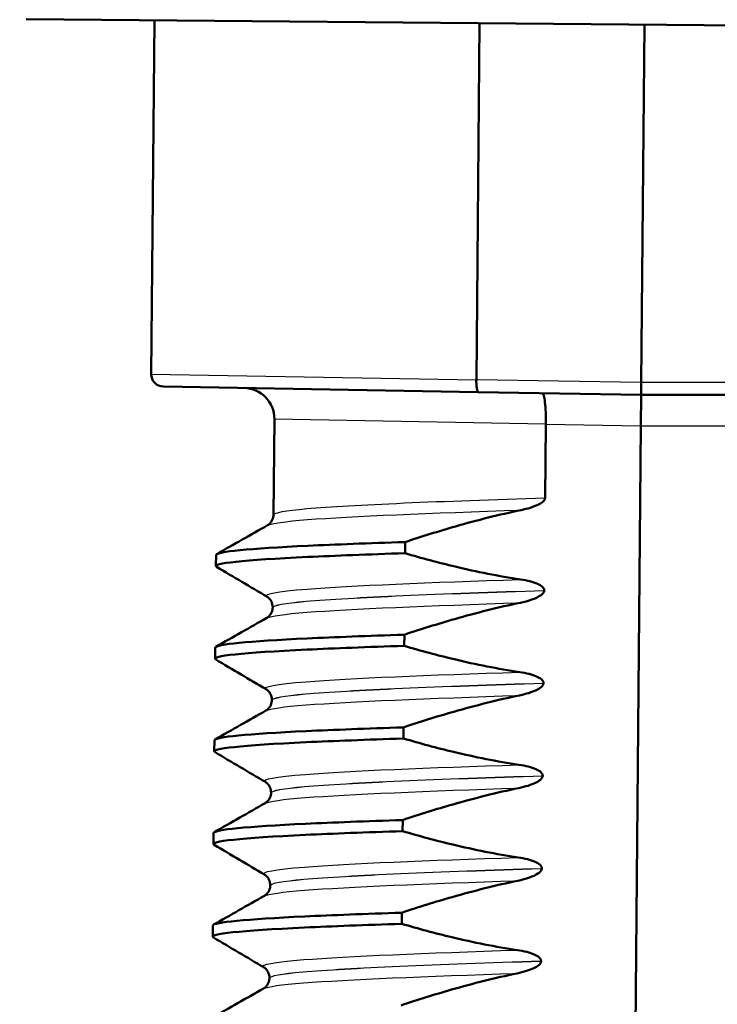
# Model space of a CAD drawing. Header units: millimetres. Extents: x 100 to 2000, y 93 to 2870.
# Tile 25 of 35: x 491 to 502, y 1655 to 1671. Entities that reach past the tile are written whole.
import ezdxf

# ---------------------------------------------------------------- set-up
doc = ezdxf.new("R2010")
doc.units = ezdxf.units.MM
doc.header["$LTSCALE"] = 10
for name, color, linetype, lineweight in [('Dimensions(ISO)', 7, 'Continuous', 25), ('Hatch', 7, 'Continuous', 9), ('Visible Edges(ISO)', 7, 'Continuous', 50), ('Visible Tangent Edges(ISO)', 7, 'Continuous', 25)]:
    doc.layers.add(name, color=color, linetype=linetype, lineweight=lineweight)
doc.styles.add('Text_3.5mm', font='arial.ttf', dxfattribs={"width": 0.9})
doc.dimstyles.new('KS-STANDARD', dxfattribs={"dimscale": 10, "dimtxt": 3.5, "dimasz": 2.5, "dimexe": 3.175, "dimexo": 0, "dimgap": 0.8, "dimtad": 1, "dimdec": 1, "dimrnd": 1e-08, "dimtxsty": 'Text_3.5mm', "dimcen": 0.09, "dimdle": 10, "dimclrd": 7, "dimclre": 7, "dimclrt": 7, "dimadec": 0, "dimazin": 2, "dimtfac": 0.714286, "dimtdec": 4, "dimtmove": 0, "dimatfit": 3, "dimfxl": 0, "dimtolj": 1, "dimlwd": 25, "dimlwe": 25, "dimarcsym": 0})

# ---------------------------------------------------------------- blocks, each defined once
blk = doc.blocks.new('*D11')
at = {"layer": 'Defpoints', "color": 0, "linetype": 'Continuous'}
for p in [(651.532, 2056.518), (400.132, 1764.236), (651.532, 1555.966)]:
    blk.add_point(p, dxfattribs=at)
at = {"layer": 'Dimensions(ISO)', "color": 7, "linetype": 'Continuous', "lineweight": 25}
for p, q in [((400.132, 1764.236), (400.132, 2088.268)), ((651.532, 1555.966), (651.532, 2088.268)), ((425.132, 2056.518), (626.532, 2056.518))]:
    blk.add_line(p, q, dxfattribs=at)
at = {"layer": 'Dimensions(ISO)', "color": 7, "linetype": 'Continuous'}
for points in [[(425.132, 2060.685), (425.132, 2052.351), (400.132, 2056.518)], [(626.532, 2060.685), (626.532, 2052.351), (651.532, 2056.518)]]:
    blk.add_solid(points, dxfattribs=at)
at = {"layer": 'Dimensions(ISO)', "color": 7, "linetype": 'Continuous', "lineweight": 25, "insert": (493.805, 2082.388), "char_height": 35, "attachment_point": 4, "style": 'Text_3.5mm'}
blk.add_mtext('\\A1;251', dxfattribs=at)

msp = doc.modelspace()

# ---------------------------------------------------------------- hatches: boundary and pattern name
at = {"layer": 'Hatch'}
h = msp.add_hatch(dxfattribs=at)
h.set_pattern_fill('ANSI31', color=256, scale=254, angle=90, style=0)
h.set_pattern_definition([(135, (0, 0), (-22.45064, -22.45064), [])])
edge = h.paths.add_edge_path()
edge.add_line((591.532, 1548.044), (606.861, 1548.044))
edge.add_line((606.861, 1548.044), (606.725, 1549.986))
edge.add_ellipse((606.427, 1548.824), major_axis=(1.199, -0.042), ratio=1, start_angle=77.607, end_angle=90)
edge.add_line((606.469, 1550.023), (594.511, 1550.441))
edge.add_ellipse((594.514, 1550.541), major_axis=(-0.0999, 0.0035), ratio=1, start_angle=0, end_angle=90, ccw=False)
edge.add_line((594.414, 1550.544), (594.428, 1550.944))
edge.add_ellipse((594.528, 1550.94), major_axis=(0.0035, 0.0999), ratio=1, start_angle=2, end_angle=90, ccw=False)
edge.add_line((594.528, 1551.04), (606.652, 1551.04))
edge.add_line((606.652, 1551.04), (606.581, 1552.048))
edge.add_ellipse((605.584, 1551.978), major_axis=(-0.07, 0.998), ratio=1, start_angle=270, end_angle=341)
edge.add_line((605.843, 1552.944), (595.797, 1555.636))
edge.add_ellipse((596.056, 1556.602), major_axis=(-0.966, 0.259), ratio=1, start_angle=54.5, end_angle=90, ccw=False)
edge.add_line((595.284, 1555.966), (593.62, 1557.984))
edge.add_ellipse((594.392, 1558.621), major_axis=(-0.636, 0.772), ratio=1, start_angle=54.5, end_angle=90, ccw=False)
edge.add_line((593.394, 1558.551), (593.248, 1560.647))
edge.add_ellipse((589.756, 1560.403), major_axis=(-0.244, 3.491), ratio=1, start_angle=270, end_angle=353)
edge.add_line((589.939, 1563.898), (565.465, 1565.181))
edge.add_spline(control_points=[(565.465, 1565.181), (563.832, 1565.267), (562.225, 1565.618), (559.188, 1566.826), (557.778, 1567.675), (555.045, 1569.999), (553.818, 1571.542), (552.026, 1575.013), (551.477, 1576.907), (551.307, 1578.853)], knot_values=[-2.152597, -2.152597, -2.152597, -2.152597, -1.662265, -1.662265, -1.171933, -1.171933, -0.585967, -0.585967, 0, 0, 0, 0], degree=3, periodic=0)
edge.add_line((551.307, 1578.853), (536.092, 1752.761))
edge.add_ellipse((534.598, 1752.63), major_axis=(-0.131, 1.494), ratio=1, start_angle=270, end_angle=354.5)
edge.add_line((534.611, 1754.13), (526.127, 1754.204))
edge.add_line((526.127, 1754.204), (517.173, 1754.282))
edge.add_line((517.173, 1754.282), (517.117, 1747.782))
edge.add_line((517.117, 1747.782), (518.831, 1747.767))
edge.add_ellipse((518.822, 1746.767), major_axis=(1, -0.009), ratio=1, start_angle=10, end_angle=90, ccw=False)
edge.add_line((519.809, 1746.933), (520.02, 1745.67))
edge.add_ellipse((520.513, 1745.753), major_axis=(0.083, -0.493), ratio=1, start_angle=270, end_angle=350)
edge.add_line((520.509, 1745.253), (526.646, 1745.199))
edge.add_ellipse((526.607, 1740.699), major_axis=(4.5, -0.039), ratio=1, start_angle=5.5, end_angle=90, ccw=False)
edge.add_line((531.09, 1741.091), (545.669, 1574.446))
edge.add_spline(control_points=[(545.669, 1574.446), (545.859, 1572.275), (546.403, 1570.15), (548.154, 1566.159), (549.35, 1564.319), (552.574, 1560.786), (554.688, 1559.223), (559.397, 1556.996), (561.946, 1556.353), (564.547, 1556.217)], knot_values=[-2.870129, -2.870129, -2.870129, -2.870129, -2.216354, -2.216354, -1.562578, -1.562578, -0.781289, -0.781289, 0, 0, 0, 0], degree=3, periodic=0)
edge.add_line((564.547, 1556.217), (579.047, 1555.457))
edge.add_ellipse((578.524, 1545.471), major_axis=(9.986, -0.523), ratio=1, start_angle=37.8602, end_angle=90, ccw=False)
edge.add_ellipse((594.935, 1556.902), major_axis=(5.716, -8.205), ratio=1, start_angle=270, end_angle=302.2923)
edge.add_ellipse((591.532, 1547.544), major_axis=(0.143, 0.479), ratio=1, start_angle=16.5598, end_angle=90, ccw=False)
edge = h.paths.add_edge_path()
edge.add_line((477.128, 1754.632), (468.644, 1754.706))
edge.add_ellipse((468.671, 1757.706), major_axis=(-3, 0.026), ratio=1, start_angle=5.5, end_angle=90, ccw=False)
edge.add_line((465.682, 1757.444), (465.251, 1762.367))
edge.add_ellipse((463.757, 1762.236), major_axis=(-0.131, 1.494), ratio=1, start_angle=270, end_angle=355)
edge.add_line((463.757, 1763.736), (448.632, 1763.736))
edge.add_line((448.632, 1763.736), (448.632, 1757.736))
edge.add_line((448.632, 1757.736), (450.132, 1757.736))
edge.add_line((450.132, 1757.736), (454.132, 1757.736))
edge.add_ellipse((454.132, 1756.736), major_axis=(1, 0), ratio=1, start_angle=0, end_angle=90, ccw=False)
edge.add_line((455.132, 1756.736), (455.132, 1746.786))
edge.add_line((455.132, 1746.786), (456.961, 1739.96))
edge.add_ellipse((459.858, 1740.736), major_axis=(0.776, -2.898), ratio=1, start_angle=270, end_angle=345)
edge.add_line((459.858, 1737.736), (462.005, 1737.736))
edge.add_ellipse((462.005, 1740.736), major_axis=(3, 0), ratio=1, start_angle=270, end_angle=345.7615)
edge.add_line((464.912, 1739.998), (465.593, 1742.682))
edge.add_ellipse((469.47, 1741.698), major_axis=(0.984, 3.877), ratio=1, start_angle=13.7385, end_angle=90, ccw=False)
edge.add_line((469.505, 1745.698), (482.589, 1745.584))
edge.add_ellipse((482.594, 1746.084), major_axis=(0.5, -0.004), ratio=1, start_angle=270, end_angle=350)
edge.add_line((483.085, 1745.992), (483.319, 1747.251))
edge.add_ellipse((484.302, 1747.069), major_axis=(0.182, 0.983), ratio=1, start_angle=10, end_angle=90, ccw=False)
edge.add_line((484.311, 1748.069), (486.025, 1748.054))
edge.add_line((486.025, 1748.054), (486.082, 1754.553))
edge.add_line((486.082, 1754.553), (477.128, 1754.632))
edge = h.paths.add_edge_path()
edge.add_line((706.565, 1548.044), (711.532, 1548.044))
edge.add_ellipse((711.532, 1547.544), major_axis=(0.5, 0), ratio=1, start_angle=16.5598, end_angle=90, ccw=False)
edge.add_ellipse((708.128, 1556.902), major_axis=(9.215, 3.883), ratio=1, start_angle=270, end_angle=302.2923)
edge.add_ellipse((724.539, 1545.471), major_axis=(5.716, 8.205), ratio=1, start_angle=37.8602, end_angle=90, ccw=False)
edge.add_line((724.016, 1555.457), (906.487, 1565.02))
edge.add_spline(control_points=[(906.487, 1565.02), (908.663, 1565.134), (910.806, 1565.603), (914.856, 1567.213), (916.736, 1568.344), (920.38, 1571.443), (922.015, 1573.502), (924.405, 1578.13), (925.137, 1580.655), (925.364, 1583.249)], knot_values=[-2.870129, -2.870129, -2.870129, -2.870129, -2.216354, -2.216354, -1.562578, -1.562578, -0.781289, -0.781289, 0, 0, 0, 0], degree=3, periodic=0)
edge.add_line((925.364, 1583.249), (936.477, 1710.268))
edge.add_ellipse((1036.096, 1701.552), major_axis=(8.716, 99.619), ratio=1, start_angle=77, end_angle=90, ccw=False)
edge.add_line((940.99, 1732.454), (942.545, 1737.238))
edge.add_ellipse((923.524, 1743.419), major_axis=(6.18, 19.021), ratio=1, start_angle=270, end_angle=273)
edge.add_line((942.842, 1738.242), (945.132, 1746.786))
edge.add_line((945.132, 1746.786), (945.132, 1756.736))
edge.add_ellipse((946.132, 1756.736), major_axis=(0, 1), ratio=1, start_angle=0, end_angle=90, ccw=False)
edge.add_line((946.132, 1757.736), (950.132, 1757.736))
edge.add_line((950.132, 1757.736), (951.632, 1757.736))
edge.add_line((951.632, 1757.736), (951.632, 1763.736))
edge.add_line((951.632, 1763.736), (936.506, 1763.736))
edge.add_ellipse((936.506, 1762.236), major_axis=(-1.5, 0), ratio=1, start_angle=270, end_angle=355)
edge.add_line((935.012, 1762.367), (919.727, 1587.656))
edge.add_spline(control_points=[(919.727, 1587.656), (919.584, 1586.028), (919.176, 1584.434), (917.863, 1581.44), (916.966, 1580.061), (914.548, 1577.411), (912.963, 1576.239), (909.431, 1574.568), (907.519, 1574.086), (905.569, 1573.984)], knot_values=[-2.152597, -2.152597, -2.152597, -2.152597, -1.662265, -1.662265, -1.171933, -1.171933, -0.585967, -0.585967, 0, 0, 0, 0], degree=3, periodic=0)
edge.add_line((905.569, 1573.984), (713.124, 1563.898))
edge.add_ellipse((713.307, 1560.403), major_axis=(-3.495, -0.183), ratio=1, start_angle=270, end_angle=353)
edge.add_line((709.816, 1560.647), (709.669, 1558.551))
edge.add_ellipse((708.671, 1558.621), major_axis=(-0.07, -0.998), ratio=1, start_angle=54.5, end_angle=90, ccw=False)
edge.add_line((709.443, 1557.984), (707.779, 1555.966))
edge.add_ellipse((707.007, 1556.602), major_axis=(-0.636, -0.772), ratio=1, start_angle=54.5, end_angle=90, ccw=False)
edge.add_line((707.266, 1555.636), (697.221, 1552.944))
edge.add_ellipse((697.479, 1551.978), major_axis=(-0.966, -0.259), ratio=1, start_angle=270, end_angle=341)
edge.add_line((696.482, 1552.048), (696.411, 1551.04))
edge.add_line((696.411, 1551.04), (708.535, 1551.04))
edge.add_ellipse((708.535, 1550.94), major_axis=(0.1, 0), ratio=1, start_angle=2, end_angle=90, ccw=False)
edge.add_line((708.635, 1550.944), (708.649, 1550.544))
edge.add_ellipse((708.549, 1550.541), major_axis=(0.0035, -0.0999), ratio=1, start_angle=0, end_angle=90, ccw=False)
edge.add_line((708.553, 1550.441), (696.594, 1550.023))
edge.add_ellipse((696.636, 1548.824), major_axis=(1.162, 0.298), ratio=1, start_angle=77.607, end_angle=90)
edge.add_line((696.338, 1549.986), (696.202, 1548.044))
edge.add_line((696.202, 1548.044), (706.565, 1548.044))

# ---------------------------------------------------------------- linework, layer by layer
at = {"layer": 'Visible Edges(ISO)'}
for p, q in [((509.688, 1670.844), (490.882, 1671.008)), ((492.959, 1670.99), (492.909, 1665.258)), ((498.226, 1670.944), (498.176, 1665.168)), ((500.848, 1665.121), (500.899, 1670.921)), ((498.176, 1665.168), (498.176, 1665.167)), ((498.208, 1664.967), (493.106, 1665.056)), ((500.847, 1664.921), (500.848, 1665.121)), ((498.208, 1664.967), (500.847, 1664.921)), ((500.842, 1664.421), (500.847, 1664.921)), ((500.847, 1664.921), (503.485, 1664.921)), ((494.903, 1664.529), (494.889, 1662.981)), ((499.291, 1663.255), (499.301, 1664.448)), ((499.301, 1664.448), (499.301, 1664.449)), ((500.711, 1649.422), (500.842, 1664.421)), ((497.021, 1662.357), (497.023, 1662.538)), ((493.956, 1662.149), (493.958, 1662.329)), ((499.278, 1661.754), (499.278, 1661.755)), ((494.876, 1661.481), (494.876, 1661.48)), ((497.008, 1660.856), (497.01, 1661.037)), ((493.943, 1660.648), (493.945, 1660.828)), ((499.264, 1660.253), (499.264, 1660.254)), ((494.863, 1659.98), (494.863, 1659.979)), ((496.995, 1659.356), (496.997, 1659.536)), ((493.93, 1659.147), (493.931, 1659.327)), ((499.251, 1658.752), (499.251, 1658.753)), ((494.85, 1658.479), (494.85, 1658.478)), ((496.982, 1657.855), (496.984, 1658.035)), ((493.917, 1657.646), (493.918, 1657.826)), ((499.238, 1657.251), (499.238, 1657.252)), ((494.837, 1656.978), (494.837, 1656.977)), ((496.969, 1656.354), (496.971, 1656.534)), ((493.904, 1656.145), (493.905, 1656.326)), ((499.225, 1655.751), (499.225, 1655.752)), ((494.824, 1655.477), (494.824, 1655.476))]:
    msp.add_line(p, q, dxfattribs=at)
for centre, radius, start, end in [((493.109, 1665.256), 0.2, 179.5, 269), ((494.403, 1664.534), 0.5, 359.5, 89)]:
    msp.add_arc(centre, radius, start, end, dxfattribs=at)
for points, knots in [([(498.208, 1664.967), (498.208, 1664.967), (498.208, 1664.967), (498.203, 1664.968), (498.198, 1664.973), (498.19, 1664.994), (498.187, 1665.009), (498.181, 1665.047), (498.179, 1665.068), (498.176, 1665.116), (498.175, 1665.142), (498.176, 1665.167)], [-0.00014766, -0.00014766, -0.00014766, -0.00014766, 0, 0, 0.00817129, 0.00817129, 0.01605744, 0.01605744, 0.02382977, 0.02382977, 0.03154517, 0.03154517, 0.03154517, 0.03154517]), ([(499.243, 1664.949), (499.243, 1664.949), (499.243, 1664.949), (499.252, 1664.949), (499.261, 1664.935), (499.276, 1664.882), (499.282, 1664.845), (499.293, 1664.752), (499.297, 1664.698), (499.302, 1664.578), (499.302, 1664.514), (499.301, 1664.449)], [-0.07896675, -0.07896675, -0.07896675, -0.07896675, -0.0786466, -0.0786466, -0.0584869, -0.0584869, -0.03885468, -0.03885468, -0.01938505, -0.01938505, 0, 0, 0, 0]), ([(498.903, 1663.056), (499.009, 1663.078), (499.105, 1663.108), (499.202, 1663.155), (499.231, 1663.172), (499.263, 1663.2), (499.273, 1663.21), (499.283, 1663.227), (499.286, 1663.232), (499.289, 1663.241), (499.289, 1663.244), (499.29, 1663.248), (499.29, 1663.25), (499.29, 1663.252), (499.291, 1663.252), (499.291, 1663.254), (499.291, 1663.254), (499.291, 1663.255), (499.291, 1663.255), (499.291, 1663.255)], [-0.03978694, -0.03978694, -0.03978694, -0.03978694, -0.01651478, -0.01651478, -0.0075637, -0.0075637, -0.00358267, -0.00358267, -0.00171374, -0.00171374, -0.00084489, -0.00084489, -0.00042059, -0.00042059, -0.00020999, -0.00020999, -0.00010493, -0.00010493, 0, 0, 0, 0]), ([(497.023, 1662.538), (497.293, 1662.628), (497.565, 1662.713), (498.19, 1662.892), (498.545, 1662.982), (498.903, 1663.056)], [-0.1951068, -0.1951068, -0.1951068, -0.1951068, -0.109617, -0.109617, 0, 0, 0, 0]), ([(494.793, 1662.81), (494.801, 1662.814), (494.812, 1662.821), (494.836, 1662.844), (494.848, 1662.858), (494.874, 1662.9), (494.887, 1662.934), (494.889, 1662.973), (494.889, 1662.977), (494.889, 1662.981)], [0, 0, 0, 0, 0.01675146, 0.01675146, 0.02873921, 0.02873921, 0.0449543, 0.0449543, 0.04675997, 0.04675997, 0.04675997, 0.04675997]), ([(493.961, 1662.329), (493.968, 1662.383), (494.492, 1662.432), (495.448, 1662.477), (495.893, 1662.498), (496.427, 1662.518), (497.023, 1662.538)], [50.2654825, 50.2654825, 50.2654825, 50.2654825, 50.9364829, 50.9364829, 50.9364829, 51.2493161, 51.2493161, 51.2493161, 51.2493161]), ([(493.97, 1662.135), (493.876, 1662.194), (494.405, 1662.247), (495.446, 1662.296), (495.891, 1662.317), (496.425, 1662.338), (497.021, 1662.357)], [50.205291, 50.205291, 50.205291, 50.205291, 50.936483, 50.936483, 50.936483, 51.249316, 51.249316, 51.249316, 51.249316]), ([(498.893, 1661.932), (498.537, 1661.985), (498.184, 1662.056), (497.561, 1662.205), (497.29, 1662.278), (497.021, 1662.357)], [-0.1920259, -0.1920259, -0.1920259, -0.1920259, -0.0840256, -0.0840256, 0, 0, 0, 0]), ([(499.278, 1661.755), (499.278, 1661.76), (499.277, 1661.765), (499.275, 1661.774), (499.273, 1661.779), (499.265, 1661.794), (499.257, 1661.803), (499.226, 1661.831), (499.195, 1661.848), (499.097, 1661.891), (499, 1661.916), (498.893, 1661.932)], [-0.05473825, -0.05473825, -0.05473825, -0.05473825, -0.05269081, -0.05269081, -0.05054514, -0.05054514, -0.04561181, -0.04561181, -0.03251755, -0.03251755, 0, 0, 0, 0]), ([(494.876, 1661.481), (494.877, 1661.515), (494.867, 1661.55), (494.843, 1661.599), (494.828, 1661.616), (494.803, 1661.641), (494.793, 1661.648), (494.785, 1661.653), (494.784, 1661.653), (494.783, 1661.654)], [0, 0, 0, 0, 0.01563679, 0.01563679, 0.02960477, 0.02960477, 0.04518607, 0.04518607, 0.04675566, 0.04675566, 0.04675566, 0.04675566]), ([(498.89, 1661.555), (498.952, 1661.568), (499.016, 1661.585), (499.131, 1661.625), (499.179, 1661.647), (499.23, 1661.681), (499.246, 1661.694), (499.264, 1661.715), (499.27, 1661.724), (499.276, 1661.74), (499.277, 1661.747), (499.278, 1661.754)], [-0.03714578, -0.03714578, -0.03714578, -0.03714578, -0.02352479, -0.02352479, -0.01076423, -0.01076423, -0.00516478, -0.00516478, -0.00220521, -0.00220521, 0, 0, 0, 0]), ([(494.78, 1661.309), (494.788, 1661.313), (494.799, 1661.32), (494.823, 1661.343), (494.835, 1661.357), (494.861, 1661.399), (494.873, 1661.433), (494.876, 1661.472), (494.876, 1661.476), (494.876, 1661.48)], [0, 0, 0, 0, 0.01675146, 0.01675146, 0.02873921, 0.02873921, 0.0449543, 0.0449543, 0.04675997, 0.04675997, 0.04675997, 0.04675997]), ([(497.01, 1661.037), (497.28, 1661.127), (497.552, 1661.212), (498.177, 1661.391), (498.532, 1661.481), (498.89, 1661.555)], [-0.1951068, -0.1951068, -0.1951068, -0.1951068, -0.109617, -0.109617, 0, 0, 0, 0]), ([(493.948, 1660.828), (493.955, 1660.882), (494.479, 1660.931), (495.434, 1660.976), (495.88, 1660.997), (496.414, 1661.017), (497.01, 1661.037)], [43.9822972, 43.9822972, 43.9822972, 43.9822972, 44.6532976, 44.6532976, 44.6532976, 44.9661308, 44.9661308, 44.9661308, 44.9661308]), ([(493.957, 1660.634), (493.863, 1660.693), (494.392, 1660.746), (495.433, 1660.796), (495.878, 1660.817), (496.412, 1660.837), (497.008, 1660.856)], [43.922106, 43.922106, 43.922106, 43.922106, 44.653298, 44.653298, 44.653298, 44.966131, 44.966131, 44.966131, 44.966131]), ([(498.88, 1660.431), (498.523, 1660.485), (498.17, 1660.555), (497.548, 1660.704), (497.277, 1660.777), (497.008, 1660.856)], [-0.1920259, -0.1920259, -0.1920259, -0.1920259, -0.0840256, -0.0840256, 0, 0, 0, 0]), ([(499.264, 1660.254), (499.264, 1660.259), (499.264, 1660.264), (499.261, 1660.273), (499.26, 1660.278), (499.252, 1660.293), (499.244, 1660.302), (499.213, 1660.331), (499.181, 1660.347), (499.084, 1660.39), (498.987, 1660.415), (498.88, 1660.431)], [-0.05473825, -0.05473825, -0.05473825, -0.05473825, -0.05269081, -0.05269081, -0.05054514, -0.05054514, -0.04561181, -0.04561181, -0.03251755, -0.03251755, 0, 0, 0, 0]), ([(498.877, 1660.054), (498.983, 1660.076), (499.079, 1660.106), (499.175, 1660.153), (499.205, 1660.17), (499.237, 1660.198), (499.247, 1660.208), (499.257, 1660.225), (499.26, 1660.231), (499.263, 1660.239), (499.263, 1660.242), (499.264, 1660.246), (499.264, 1660.248), (499.264, 1660.25), (499.264, 1660.251), (499.264, 1660.252), (499.264, 1660.252), (499.264, 1660.253), (499.264, 1660.253), (499.264, 1660.253)], [-0.03978694, -0.03978694, -0.03978694, -0.03978694, -0.01651478, -0.01651478, -0.0075637, -0.0075637, -0.00358267, -0.00358267, -0.00171374, -0.00171374, -0.00084489, -0.00084489, -0.00042059, -0.00042059, -0.00020999, -0.00020999, -0.00010493, -0.00010493, 0, 0, 0, 0]), ([(494.863, 1659.98), (494.863, 1660.014), (494.854, 1660.049), (494.83, 1660.098), (494.815, 1660.115), (494.79, 1660.14), (494.78, 1660.147), (494.772, 1660.152), (494.771, 1660.152), (494.77, 1660.153)], [0, 0, 0, 0, 0.01563679, 0.01563679, 0.02960477, 0.02960477, 0.04518607, 0.04518607, 0.04675566, 0.04675566, 0.04675566, 0.04675566]), ([(496.997, 1659.536), (497.267, 1659.626), (497.539, 1659.712), (498.164, 1659.89), (498.519, 1659.98), (498.877, 1660.054)], [-0.1951068, -0.1951068, -0.1951068, -0.1951068, -0.109617, -0.109617, 0, 0, 0, 0]), ([(494.767, 1659.808), (494.774, 1659.813), (494.785, 1659.819), (494.81, 1659.842), (494.822, 1659.856), (494.848, 1659.898), (494.86, 1659.932), (494.863, 1659.971), (494.863, 1659.975), (494.863, 1659.979)], [0, 0, 0, 0, 0.01675146, 0.01675146, 0.02873921, 0.02873921, 0.0449543, 0.0449543, 0.04675997, 0.04675997, 0.04675997, 0.04675997]), ([(493.935, 1659.327), (493.942, 1659.381), (494.466, 1659.43), (495.421, 1659.475), (495.867, 1659.496), (496.4, 1659.516), (496.997, 1659.536)], [37.6991118, 37.6991118, 37.6991118, 37.6991118, 38.3701123, 38.3701123, 38.3701123, 38.6829455, 38.6829455, 38.6829455, 38.6829455]), ([(493.944, 1659.133), (493.849, 1659.192), (494.379, 1659.245), (495.42, 1659.295), (495.865, 1659.316), (496.399, 1659.336), (496.995, 1659.356)], [37.638921, 37.638921, 37.638921, 37.638921, 38.370112, 38.370112, 38.370112, 38.682946, 38.682946, 38.682946, 38.682946]), ([(498.867, 1658.93), (498.51, 1658.984), (498.157, 1659.054), (497.535, 1659.203), (497.264, 1659.276), (496.995, 1659.356)], [-0.1920259, -0.1920259, -0.1920259, -0.1920259, -0.0840256, -0.0840256, 0, 0, 0, 0]), ([(499.251, 1658.753), (499.251, 1658.758), (499.251, 1658.763), (499.248, 1658.772), (499.247, 1658.777), (499.239, 1658.792), (499.231, 1658.801), (499.2, 1658.83), (499.168, 1658.846), (499.071, 1658.889), (498.974, 1658.914), (498.867, 1658.93)], [-0.05473825, -0.05473825, -0.05473825, -0.05473825, -0.05269081, -0.05269081, -0.05054514, -0.05054514, -0.04561181, -0.04561181, -0.03251755, -0.03251755, 0, 0, 0, 0]), ([(498.863, 1658.553), (498.97, 1658.575), (499.066, 1658.605), (499.162, 1658.652), (499.192, 1658.669), (499.224, 1658.697), (499.234, 1658.707), (499.244, 1658.724), (499.247, 1658.73), (499.249, 1658.738), (499.25, 1658.741), (499.251, 1658.745), (499.251, 1658.747), (499.251, 1658.749), (499.251, 1658.75), (499.251, 1658.751), (499.251, 1658.751), (499.251, 1658.752), (499.251, 1658.752), (499.251, 1658.752)], [-0.03978694, -0.03978694, -0.03978694, -0.03978694, -0.01651478, -0.01651478, -0.0075637, -0.0075637, -0.00358267, -0.00358267, -0.00171374, -0.00171374, -0.00084489, -0.00084489, -0.00042059, -0.00042059, -0.00020999, -0.00020999, -0.00010493, -0.00010493, 0, 0, 0, 0]), ([(494.85, 1658.479), (494.85, 1658.513), (494.841, 1658.548), (494.816, 1658.597), (494.802, 1658.614), (494.777, 1658.639), (494.767, 1658.646), (494.759, 1658.651), (494.758, 1658.651), (494.757, 1658.652)], [0, 0, 0, 0, 0.01563679, 0.01563679, 0.02960477, 0.02960477, 0.04518607, 0.04518607, 0.04675566, 0.04675566, 0.04675566, 0.04675566]), ([(494.754, 1658.308), (494.761, 1658.312), (494.772, 1658.318), (494.797, 1658.341), (494.809, 1658.355), (494.835, 1658.397), (494.847, 1658.431), (494.85, 1658.47), (494.85, 1658.474), (494.85, 1658.478)], [0, 0, 0, 0, 0.01675146, 0.01675146, 0.02873921, 0.02873921, 0.0449543, 0.0449543, 0.04675997, 0.04675997, 0.04675997, 0.04675997]), ([(496.984, 1658.035), (497.254, 1658.125), (497.526, 1658.211), (498.151, 1658.389), (498.506, 1658.479), (498.863, 1658.553)], [-0.1951068, -0.1951068, -0.1951068, -0.1951068, -0.109617, -0.109617, 0, 0, 0, 0]), ([(493.921, 1657.826), (493.929, 1657.88), (494.453, 1657.929), (495.408, 1657.974), (495.854, 1657.995), (496.387, 1658.015), (496.984, 1658.035)], [31.4159265, 31.4159265, 31.4159265, 31.4159265, 32.086927, 32.086927, 32.086927, 32.3997602, 32.3997602, 32.3997602, 32.3997602]), ([(493.93, 1657.632), (493.836, 1657.691), (494.366, 1657.744), (495.407, 1657.794), (495.852, 1657.815), (496.386, 1657.835), (496.982, 1657.855)], [31.355735, 31.355735, 31.355735, 31.355735, 32.086927, 32.086927, 32.086927, 32.39976, 32.39976, 32.39976, 32.39976]), ([(498.854, 1657.429), (498.497, 1657.483), (498.144, 1657.553), (497.522, 1657.702), (497.251, 1657.775), (496.982, 1657.855)], [-0.1920259, -0.1920259, -0.1920259, -0.1920259, -0.0840256, -0.0840256, 0, 0, 0, 0]), ([(499.238, 1657.252), (499.238, 1657.257), (499.238, 1657.262), (499.235, 1657.271), (499.233, 1657.276), (499.226, 1657.291), (499.218, 1657.3), (499.187, 1657.329), (499.155, 1657.345), (499.058, 1657.388), (498.961, 1657.413), (498.854, 1657.429)], [-0.05473825, -0.05473825, -0.05473825, -0.05473825, -0.05269081, -0.05269081, -0.05054514, -0.05054514, -0.04561181, -0.04561181, -0.03251755, -0.03251755, 0, 0, 0, 0]), ([(498.85, 1657.052), (498.912, 1657.065), (498.977, 1657.082), (499.091, 1657.122), (499.14, 1657.144), (499.19, 1657.178), (499.206, 1657.191), (499.225, 1657.213), (499.23, 1657.221), (499.237, 1657.237), (499.238, 1657.244), (499.238, 1657.251)], [-0.03714578, -0.03714578, -0.03714578, -0.03714578, -0.02352479, -0.02352479, -0.01076423, -0.01076423, -0.00516478, -0.00516478, -0.00220521, -0.00220521, 0, 0, 0, 0]), ([(494.837, 1656.978), (494.837, 1657.013), (494.828, 1657.047), (494.803, 1657.096), (494.789, 1657.113), (494.764, 1657.138), (494.753, 1657.145), (494.745, 1657.15), (494.745, 1657.15), (494.744, 1657.151)], [0, 0, 0, 0, 0.01563679, 0.01563679, 0.02960477, 0.02960477, 0.04518607, 0.04518607, 0.04675566, 0.04675566, 0.04675566, 0.04675566]), ([(496.971, 1656.534), (497.24, 1656.624), (497.513, 1656.71), (498.138, 1656.888), (498.493, 1656.978), (498.85, 1657.052)], [-0.1951068, -0.1951068, -0.1951068, -0.1951068, -0.109617, -0.109617, 0, 0, 0, 0]), ([(494.741, 1656.807), (494.748, 1656.811), (494.759, 1656.817), (494.784, 1656.84), (494.796, 1656.854), (494.822, 1656.896), (494.834, 1656.93), (494.837, 1656.969), (494.837, 1656.973), (494.837, 1656.977)], [0, 0, 0, 0, 0.01675146, 0.01675146, 0.02873921, 0.02873921, 0.0449543, 0.0449543, 0.04675997, 0.04675997, 0.04675997, 0.04675997]), ([(493.908, 1656.326), (493.915, 1656.379), (494.44, 1656.428), (495.395, 1656.473), (495.84, 1656.494), (496.374, 1656.514), (496.971, 1656.534)], [25.1327412, 25.1327412, 25.1327412, 25.1327412, 25.8037417, 25.8037417, 25.8037417, 26.1165749, 26.1165749, 26.1165749, 26.1165749]), ([(493.917, 1656.131), (493.823, 1656.19), (494.353, 1656.244), (495.394, 1656.293), (495.839, 1656.314), (496.373, 1656.334), (496.969, 1656.354)], [25.07255, 25.07255, 25.07255, 25.07255, 25.803742, 25.803742, 25.803742, 26.116575, 26.116575, 26.116575, 26.116575]), ([(498.841, 1655.928), (498.484, 1655.982), (498.131, 1656.052), (497.508, 1656.201), (497.238, 1656.274), (496.969, 1656.354)], [-0.1920259, -0.1920259, -0.1920259, -0.1920259, -0.0840256, -0.0840256, 0, 0, 0, 0]), ([(499.225, 1655.752), (499.225, 1655.756), (499.225, 1655.761), (499.222, 1655.771), (499.22, 1655.775), (499.213, 1655.79), (499.205, 1655.799), (499.174, 1655.828), (499.142, 1655.844), (499.045, 1655.887), (498.948, 1655.912), (498.841, 1655.928)], [-0.05473825, -0.05473825, -0.05473825, -0.05473825, -0.05269081, -0.05269081, -0.05054514, -0.05054514, -0.04561181, -0.04561181, -0.03251755, -0.03251755, 0, 0, 0, 0]), ([(498.837, 1655.551), (498.944, 1655.573), (499.04, 1655.603), (499.136, 1655.65), (499.166, 1655.667), (499.198, 1655.695), (499.208, 1655.706), (499.218, 1655.722), (499.221, 1655.728), (499.223, 1655.736), (499.224, 1655.739), (499.225, 1655.744), (499.225, 1655.745), (499.225, 1655.747), (499.225, 1655.748), (499.225, 1655.749), (499.225, 1655.749), (499.225, 1655.75), (499.225, 1655.75), (499.225, 1655.751)], [-0.03978694, -0.03978694, -0.03978694, -0.03978694, -0.01651478, -0.01651478, -0.0075637, -0.0075637, -0.00358267, -0.00358267, -0.00171374, -0.00171374, -0.00084489, -0.00084489, -0.00042059, -0.00042059, -0.00020999, -0.00020999, -0.00010493, -0.00010493, 0, 0, 0, 0]), ([(494.824, 1655.477), (494.824, 1655.512), (494.815, 1655.546), (494.79, 1655.595), (494.776, 1655.612), (494.751, 1655.637), (494.74, 1655.644), (494.732, 1655.649), (494.732, 1655.649), (494.731, 1655.65)], [0, 0, 0, 0, 0.01563679, 0.01563679, 0.02960477, 0.02960477, 0.04518607, 0.04518607, 0.04675566, 0.04675566, 0.04675566, 0.04675566]), ([(494.728, 1655.306), (494.735, 1655.31), (494.746, 1655.316), (494.771, 1655.34), (494.783, 1655.353), (494.809, 1655.395), (494.821, 1655.429), (494.824, 1655.469), (494.824, 1655.472), (494.824, 1655.476)], [0, 0, 0, 0, 0.01675146, 0.01675146, 0.02873921, 0.02873921, 0.0449543, 0.0449543, 0.04675997, 0.04675997, 0.04675997, 0.04675997]), ([(496.957, 1655.033), (497.227, 1655.123), (497.5, 1655.209), (498.125, 1655.388), (498.479, 1655.477), (498.837, 1655.551)], [-0.1951068, -0.1951068, -0.1951068, -0.1951068, -0.109617, -0.109617, 0, 0, 0, 0])]:
    msp.add_open_spline(points, degree=3, knots=knots, dxfattribs=at)
for points in [[(493.97, 1662.344), (494.245, 1662.499), (494.519, 1662.655), (494.793, 1662.81)], [(494.783, 1661.654), (494.512, 1661.814), (494.24, 1661.974), (493.968, 1662.135)], [(493.957, 1660.843), (494.232, 1660.998), (494.506, 1661.154), (494.78, 1661.309)], [(494.77, 1660.153), (494.499, 1660.313), (494.227, 1660.473), (493.955, 1660.634)], [(493.944, 1659.342), (494.218, 1659.497), (494.493, 1659.653), (494.767, 1659.808)], [(494.757, 1658.652), (494.486, 1658.812), (494.214, 1658.972), (493.942, 1659.133)], [(493.931, 1657.841), (494.205, 1657.996), (494.48, 1658.152), (494.754, 1658.308)], [(494.744, 1657.151), (494.472, 1657.311), (494.201, 1657.472), (493.929, 1657.632)], [(493.918, 1656.34), (494.192, 1656.495), (494.467, 1656.651), (494.741, 1656.807)], [(494.731, 1655.65), (494.459, 1655.81), (494.188, 1655.971), (493.916, 1656.131)], [(493.905, 1654.839), (494.179, 1654.994), (494.454, 1655.15), (494.728, 1655.306)]]:
    msp.add_open_spline(points, degree=3, dxfattribs=at)
at = {"layer": 'Visible Tangent Edges(ISO)'}
for p, q in [((492.909, 1665.258), (498.176, 1665.167)), ((500.848, 1665.121), (498.176, 1665.168)), ((503.521, 1665.121), (500.848, 1665.121)), ((499.301, 1664.449), (494.903, 1664.529)), ((499.301, 1664.448), (500.842, 1664.421)), ((500.842, 1664.421), (502.384, 1664.421))]:
    msp.add_line(p, q, dxfattribs=at)
for points, knots in [([(494.898, 1662.981), (494.898, 1663.015), (495.076, 1663.048), (495.432, 1663.079), (496.158, 1663.143), (497.612, 1663.2), (499.291, 1663.255)], [50.265482, 50.265482, 50.265482, 50.265482, 50.696014, 50.696014, 50.696014, 51.573797, 51.573797, 51.573797, 51.573797]), ([(494.802, 1662.81), (494.857, 1662.842), (495.072, 1662.872), (495.442, 1662.901), (496.153, 1662.957), (497.423, 1663.007), (498.903, 1663.056)], [50.333785, 50.333785, 50.333785, 50.333785, 50.737778, 50.737778, 50.737778, 51.51196, 51.51196, 51.51196, 51.51196]), ([(494.791, 1661.654), (494.72, 1661.697), (494.936, 1661.738), (495.433, 1661.777), (496.143, 1661.833), (497.413, 1661.883), (498.893, 1661.932)], [50.19718, 50.19718, 50.19718, 50.19718, 50.737778, 50.737778, 50.737778, 51.51196, 51.51196, 51.51196, 51.51196]), ([(494.885, 1661.481), (494.885, 1661.515), (495.063, 1661.548), (495.419, 1661.579), (496.145, 1661.643), (497.598, 1661.7), (499.278, 1661.755)], [50.265482, 50.265482, 50.265482, 50.265482, 50.696014, 50.696014, 50.696014, 51.573797, 51.573797, 51.573797, 51.573797]), ([(494.885, 1661.48), (494.885, 1661.514), (495.063, 1661.547), (495.419, 1661.578), (496.145, 1661.642), (497.598, 1661.699), (499.278, 1661.754)], [43.982297, 43.982297, 43.982297, 43.982297, 44.412828, 44.412828, 44.412828, 45.290612, 45.290612, 45.290612, 45.290612]), ([(494.789, 1661.309), (494.844, 1661.341), (495.058, 1661.371), (495.429, 1661.4), (496.14, 1661.456), (497.41, 1661.506), (498.89, 1661.555)], [44.0506, 44.0506, 44.0506, 44.0506, 44.454593, 44.454593, 44.454593, 45.228775, 45.228775, 45.228775, 45.228775]), ([(494.778, 1660.153), (494.707, 1660.196), (494.923, 1660.237), (495.419, 1660.276), (496.13, 1660.332), (497.4, 1660.382), (498.88, 1660.431)], [43.913994, 43.913994, 43.913994, 43.913994, 44.454593, 44.454593, 44.454593, 45.228775, 45.228775, 45.228775, 45.228775]), ([(494.872, 1659.98), (494.872, 1660.014), (495.05, 1660.047), (495.406, 1660.078), (496.132, 1660.142), (497.585, 1660.199), (499.264, 1660.254)], [43.982297, 43.982297, 43.982297, 43.982297, 44.412828, 44.412828, 44.412828, 45.290612, 45.290612, 45.290612, 45.290612]), ([(494.872, 1659.979), (494.872, 1660.013), (495.05, 1660.046), (495.406, 1660.077), (496.132, 1660.141), (497.585, 1660.198), (499.264, 1660.253)], [37.699112, 37.699112, 37.699112, 37.699112, 38.129643, 38.129643, 38.129643, 39.007427, 39.007427, 39.007427, 39.007427]), ([(494.776, 1659.808), (494.831, 1659.84), (495.045, 1659.87), (495.416, 1659.899), (496.127, 1659.955), (497.397, 1660.005), (498.877, 1660.054)], [37.767415, 37.767415, 37.767415, 37.767415, 38.171407, 38.171407, 38.171407, 38.945589, 38.945589, 38.945589, 38.945589]), ([(494.765, 1658.652), (494.694, 1658.695), (494.91, 1658.736), (495.406, 1658.775), (496.117, 1658.831), (497.387, 1658.881), (498.867, 1658.93)], [37.630809, 37.630809, 37.630809, 37.630809, 38.171407, 38.171407, 38.171407, 38.945589, 38.945589, 38.945589, 38.945589]), ([(494.859, 1658.479), (494.859, 1658.513), (495.037, 1658.546), (495.393, 1658.577), (496.119, 1658.641), (497.572, 1658.698), (499.251, 1658.753)], [37.699112, 37.699112, 37.699112, 37.699112, 38.129643, 38.129643, 38.129643, 39.007427, 39.007427, 39.007427, 39.007427]), ([(494.859, 1658.478), (494.859, 1658.512), (495.037, 1658.545), (495.393, 1658.576), (496.119, 1658.64), (497.572, 1658.697), (499.251, 1658.752)], [31.415927, 31.415927, 31.415927, 31.415927, 31.846458, 31.846458, 31.846458, 32.724241, 32.724241, 32.724241, 32.724241]), ([(494.763, 1658.307), (494.818, 1658.339), (495.032, 1658.369), (495.403, 1658.398), (496.114, 1658.454), (497.383, 1658.504), (498.863, 1658.553)], [31.484229, 31.484229, 31.484229, 31.484229, 31.888222, 31.888222, 31.888222, 32.662404, 32.662404, 32.662404, 32.662404]), ([(494.752, 1657.151), (494.681, 1657.194), (494.897, 1657.236), (495.393, 1657.274), (496.104, 1657.33), (497.374, 1657.38), (498.854, 1657.429)], [31.347624, 31.347624, 31.347624, 31.347624, 31.888222, 31.888222, 31.888222, 32.662404, 32.662404, 32.662404, 32.662404]), ([(494.846, 1656.978), (494.846, 1657.013), (495.024, 1657.045), (495.38, 1657.076), (496.106, 1657.14), (497.559, 1657.197), (499.238, 1657.252)], [31.415927, 31.415927, 31.415927, 31.415927, 31.846458, 31.846458, 31.846458, 32.724241, 32.724241, 32.724241, 32.724241]), ([(494.846, 1656.977), (494.846, 1657.012), (495.024, 1657.044), (495.38, 1657.075), (496.106, 1657.139), (497.559, 1657.196), (499.238, 1657.251)], [25.132741, 25.132741, 25.132741, 25.132741, 25.563272, 25.563272, 25.563272, 26.441056, 26.441056, 26.441056, 26.441056]), ([(494.75, 1656.806), (494.805, 1656.838), (495.019, 1656.868), (495.39, 1656.897), (496.101, 1656.953), (497.37, 1657.003), (498.85, 1657.052)], [25.201044, 25.201044, 25.201044, 25.201044, 25.605037, 25.605037, 25.605037, 26.379219, 26.379219, 26.379219, 26.379219]), ([(494.739, 1655.65), (494.668, 1655.693), (494.884, 1655.735), (495.38, 1655.773), (496.091, 1655.829), (497.361, 1655.879), (498.841, 1655.928)], [25.064439, 25.064439, 25.064439, 25.064439, 25.605037, 25.605037, 25.605037, 26.379219, 26.379219, 26.379219, 26.379219]), ([(494.833, 1655.477), (494.833, 1655.512), (495.011, 1655.544), (495.367, 1655.576), (496.093, 1655.639), (497.546, 1655.696), (499.225, 1655.752)], [25.132741, 25.132741, 25.132741, 25.132741, 25.563272, 25.563272, 25.563272, 26.441056, 26.441056, 26.441056, 26.441056]), ([(494.833, 1655.476), (494.833, 1655.511), (495.011, 1655.543), (495.367, 1655.575), (496.093, 1655.638), (497.546, 1655.695), (499.225, 1655.751)], [18.849556, 18.849556, 18.849556, 18.849556, 19.280087, 19.280087, 19.280087, 20.157871, 20.157871, 20.157871, 20.157871]), ([(494.736, 1655.306), (494.792, 1655.337), (495.006, 1655.368), (495.377, 1655.396), (496.087, 1655.452), (497.357, 1655.502), (498.837, 1655.551)], [18.917859, 18.917859, 18.917859, 18.917859, 19.321851, 19.321851, 19.321851, 20.096033, 20.096033, 20.096033, 20.096033])]:
    msp.add_open_spline(points, degree=3, knots=knots, dxfattribs=at)

# ---------------------------------------------------------------- dimensions: what is measured, and where the dimension line sits
at = {"layer": 'Dimensions(ISO)', "color": 7, "linetype": 'Continuous', "lineweight": 25}
dim = msp.add_linear_dim(base=(651.532, 2056.518), p1=(400.132, 1764.236), p2=(651.532, 1555.966), angle=180, dimstyle='KS-STANDARD', override={"dimgap": 0.8, "dimdec": 0, "dimtol": 0, "dimlim": 0, "dimtp": 0, "dimtm": 0, "dimtdec": 0, "dimtofl": 0, "dimatfit": 1}, dxfattribs=at)
dim.commit()
dim.dimension.update_dxf_attribs({"geometry": '*D11', "text_midpoint": (525.832, 2056.518), "dimtype": 160})

doc.saveas('drawing.dxf')
